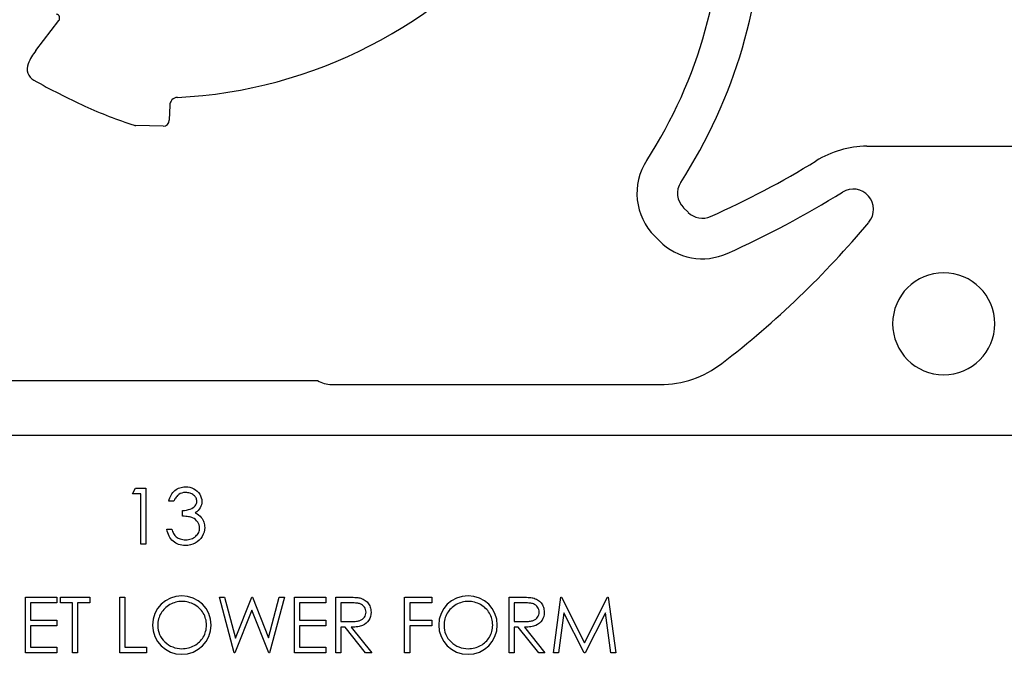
# Model space of a CAD drawing. Header units: inches. Extents: x 370 to 474, y 80 to 168.
# Tile 7 of 170: x 379.44 to 381.87, y 84.71 to 86.27. Entities that reach past the tile are written whole.
import ezdxf

# ---------------------------------------------------------------- set-up
doc = ezdxf.new("R2010")
doc.units = ezdxf.units.IN
doc.header["$LTSCALE"] = 0.5
doc.header["$MEASUREMENT"] = 0
doc.layers.add('APP-M-S', color=30, linetype='Continuous')

msp = doc.modelspace()

# ---------------------------------------------------------------- linework, layer by layer
at = {"color": 7, "linetype": 'Continuous'}
for p, q in [((379.7161, 85.1017), (379.7242, 85.1158)), ((379.7242, 85.1158), (379.7497, 85.1158)), ((379.7497, 85.1158), (379.7497, 85.1158)), ((379.7497, 85.1158), (379.7497, 84.978)), ((379.8139, 85.1022), (379.8161, 85.1051)), ((379.8161, 85.1051), (379.8185, 85.1078)), ((379.8185, 85.1078), (379.8212, 85.1102)), ((379.8212, 85.1102), (379.824, 85.1123)), ((379.824, 85.1123), (379.8269, 85.1142)), ((379.8269, 85.1142), (379.83, 85.1157)), ((379.83, 85.1157), (379.8332, 85.117)), ((379.8332, 85.117), (379.8365, 85.118)), ((379.8383, 85.104), (379.8343, 85.1025)), ((379.8365, 85.118), (379.84, 85.1188)), ((379.8427, 85.1049), (379.8383, 85.104)), ((379.84, 85.1188), (379.8435, 85.1192)), ((379.8474, 85.1052), (379.8427, 85.1049)), ((379.8435, 85.1192), (379.8472, 85.1193)), ((379.8472, 85.1193), (379.8472, 85.1193)), ((379.8472, 85.1193), (379.8526, 85.119)), ((379.8503, 85.1051), (379.8474, 85.1052)), ((379.8474, 85.1052), (379.8474, 85.1052)), ((379.8532, 85.1048), (379.8503, 85.1051)), ((379.8526, 85.119), (379.8578, 85.1181)), ((379.8558, 85.1043), (379.8532, 85.1048)), ((379.8584, 85.1036), (379.8558, 85.1043)), ((379.8578, 85.1181), (379.8628, 85.1165)), ((379.8628, 85.1165), (379.8676, 85.1144)), ((379.8676, 85.1144), (379.8721, 85.1117)), ((379.8721, 85.1117), (379.876, 85.1086)), ((379.876, 85.1086), (379.8794, 85.105)), ((379.8794, 85.105), (379.8823, 85.1011)), ((379.7373, 85.1017), (379.7161, 85.1017)), ((379.7161, 85.1017), (379.7161, 85.1017)), ((379.7373, 84.978), (379.7373, 85.1017)), ((379.7373, 85.1017), (379.7373, 85.1017)), ((379.8062, 85.084), (379.8073, 85.0881)), ((379.8186, 85.084), (379.8062, 85.084)), ((379.8062, 85.084), (379.8062, 85.084)), ((379.8073, 85.0881), (379.8086, 85.092)), ((379.8086, 85.092), (379.8101, 85.0957)), ((379.8101, 85.0957), (379.8119, 85.099)), ((379.8119, 85.099), (379.8139, 85.1022)), ((379.8199, 85.0868), (379.8186, 85.084)), ((379.8212, 85.0894), (379.8199, 85.0868)), ((379.8226, 85.0917), (379.8212, 85.0894)), ((379.8241, 85.0939), (379.8226, 85.0917)), ((379.8256, 85.0958), (379.8241, 85.0939)), ((379.8272, 85.0975), (379.8256, 85.0958)), ((379.8288, 85.099), (379.8272, 85.0975)), ((379.8306, 85.1004), (379.8288, 85.099)), ((379.8343, 85.1025), (379.8306, 85.1004)), ((379.8608, 85.1027), (379.8584, 85.1036)), ((379.8631, 85.1016), (379.8608, 85.1027)), ((379.8652, 85.1003), (379.8631, 85.1016)), ((379.8673, 85.0988), (379.8652, 85.1003)), ((379.8691, 85.0971), (379.8673, 85.0988)), ((379.8707, 85.0954), (379.8691, 85.0971)), ((379.8721, 85.0936), (379.8707, 85.0954)), ((379.8732, 85.0918), (379.8721, 85.0936)), ((379.874, 85.0898), (379.8732, 85.0918)), ((379.8746, 85.0878), (379.874, 85.0898)), ((379.8742, 85.0778), (379.8749, 85.0807)), ((379.875, 85.0857), (379.8746, 85.0878)), ((379.8749, 85.0807), (379.8751, 85.0836)), ((379.8751, 85.0836), (379.875, 85.0857)), ((379.8751, 85.0836), (379.8751, 85.0836)), ((379.8823, 85.1011), (379.8846, 85.0968)), ((379.8846, 85.0968), (379.8862, 85.0925)), ((379.8862, 85.0925), (379.8872, 85.0881)), ((379.8872, 85.0881), (379.8875, 85.0835)), ((379.8875, 85.0835), (379.8872, 85.0792)), ((379.8875, 85.0835), (379.8875, 85.0835)), ((379.8398, 85.061), (379.8449, 85.0612)), ((379.8398, 85.0469), (379.8398, 85.061)), ((379.8398, 85.061), (379.8398, 85.061)), ((379.8449, 85.0612), (379.8498, 85.0619)), ((379.8498, 85.0619), (379.8544, 85.0629)), ((379.8544, 85.0629), (379.8588, 85.0643)), ((379.8588, 85.0643), (379.8628, 85.066)), ((379.8628, 85.066), (379.8662, 85.068)), ((379.8662, 85.068), (379.869, 85.0702)), ((379.869, 85.0702), (379.8712, 85.0726)), ((379.8712, 85.0726), (379.8729, 85.0752)), ((379.8752, 85.0579), (379.8714, 85.0552)), ((379.8729, 85.0752), (379.8742, 85.0778)), ((379.8784, 85.0609), (379.8752, 85.0579)), ((379.8812, 85.0641), (379.8784, 85.0609)), ((379.8835, 85.0675), (379.8812, 85.0641)), ((379.8852, 85.0712), (379.8835, 85.0675)), ((379.8865, 85.0751), (379.8852, 85.0712)), ((379.8872, 85.0792), (379.8865, 85.0751)), ((379.8439, 85.0467), (379.8398, 85.0469)), ((379.8398, 85.0469), (379.8398, 85.0469)), ((379.8477, 85.0463), (379.8439, 85.0467)), ((379.8512, 85.0459), (379.8477, 85.0463)), ((379.8544, 85.0454), (379.8512, 85.0459)), ((379.8574, 85.0448), (379.8544, 85.0454)), ((379.8601, 85.0442), (379.8574, 85.0448)), ((379.8625, 85.0435), (379.8601, 85.0442)), ((379.8646, 85.0426), (379.8625, 85.0435)), ((379.8684, 85.0407), (379.8646, 85.0426)), ((379.8718, 85.0383), (379.8684, 85.0407)), ((379.8714, 85.0552), (379.8714, 85.0552)), ((379.8714, 85.0552), (379.8757, 85.053)), ((379.8748, 85.0356), (379.8718, 85.0383)), ((379.8774, 85.0324), (379.8748, 85.0356)), ((379.8757, 85.053), (379.8797, 85.0502)), ((379.8795, 85.0289), (379.8774, 85.0324)), ((379.8797, 85.0502), (379.8832, 85.0471)), ((379.8832, 85.0471), (379.8863, 85.0434)), ((379.8863, 85.0434), (379.8863, 85.0434)), ((379.8863, 85.0434), (379.8883, 85.0407)), ((379.8883, 85.0407), (379.8899, 85.0378)), ((379.8899, 85.0378), (379.8914, 85.0349)), ((379.8914, 85.0349), (379.8925, 85.0318)), ((379.8925, 85.0318), (379.8934, 85.0287)), ((379.802, 85.0102), (379.8009, 85.0151)), ((379.8009, 85.0151), (379.8009, 85.0151)), ((379.8009, 85.0151), (379.8133, 85.0151)), ((379.8033, 85.0057), (379.802, 85.0102)), ((379.8133, 85.0151), (379.8133, 85.0151)), ((379.8133, 85.0151), (379.8143, 85.0119)), ((379.8143, 85.0119), (379.8154, 85.009)), ((379.8154, 85.009), (379.8166, 85.0062)), ((379.8784, 85.0043), (379.8798, 85.0068)), ((379.881, 85.0253), (379.8795, 85.0289)), ((379.8798, 85.0068), (379.8808, 85.0094)), ((379.8808, 85.0094), (379.8816, 85.0121)), ((379.8819, 85.0216), (379.881, 85.0253)), ((379.8816, 85.0121), (379.8821, 85.0149)), ((379.8822, 85.0178), (379.8819, 85.0216)), ((379.8821, 85.0149), (379.8822, 85.0178)), ((379.8822, 85.0178), (379.8822, 85.0178)), ((379.893, 85.0075), (379.891, 85.002)), ((379.8942, 85.0132), (379.893, 85.0075)), ((379.8934, 85.0287), (379.894, 85.0256)), ((379.894, 85.0256), (379.8944, 85.0223)), ((379.8946, 85.0189), (379.8942, 85.0132)), ((379.8944, 85.0223), (379.8946, 85.0189)), ((379.8946, 85.0189), (379.8946, 85.0189)), ((379.8049, 85.0015), (379.8033, 85.0057)), ((379.8067, 84.9976), (379.8049, 85.0015)), ((379.8088, 84.9939), (379.8067, 84.9976)), ((379.8112, 84.9906), (379.8088, 84.9939)), ((379.8138, 84.9875), (379.8112, 84.9906)), ((379.8167, 84.9848), (379.8138, 84.9875)), ((379.8166, 85.0062), (379.8179, 85.0038)), ((379.8198, 84.9824), (379.8167, 84.9848)), ((379.8179, 85.0038), (379.8193, 85.0015)), ((379.8193, 85.0015), (379.8208, 84.9995)), ((379.8208, 84.9995), (379.8224, 84.9976)), ((379.8224, 84.9976), (379.8241, 84.9961)), ((379.8241, 84.9961), (379.8241, 84.9961)), ((379.8241, 84.9961), (379.8264, 84.9943)), ((379.8264, 84.9943), (379.8289, 84.9928)), ((379.8289, 84.9928), (379.8316, 84.9915)), ((379.8316, 84.9915), (379.8344, 84.9905)), ((379.8344, 84.9905), (379.8373, 84.9897)), ((379.8373, 84.9897), (379.8404, 84.9891)), ((379.8404, 84.9891), (379.8437, 84.9887)), ((379.8437, 84.9887), (379.8471, 84.9886)), ((379.8471, 84.9886), (379.851, 84.9887)), ((379.8471, 84.9886), (379.8471, 84.9886)), ((379.851, 84.9887), (379.8546, 84.9892)), ((379.8546, 84.9892), (379.8581, 84.9898)), ((379.8581, 84.9898), (379.8614, 84.9908)), ((379.8614, 84.9908), (379.8645, 84.992)), ((379.8645, 84.992), (379.8674, 84.9935)), ((379.8674, 84.9935), (379.87, 84.9953)), ((379.87, 84.9953), (379.8726, 84.9973)), ((379.8763, 84.9835), (379.8712, 84.9803)), ((379.8726, 84.9973), (379.8748, 84.9996)), ((379.8748, 84.9996), (379.8768, 85.0019)), ((379.8809, 84.9873), (379.8763, 84.9835)), ((379.8768, 85.0019), (379.8784, 85.0043)), ((379.8848, 84.9917), (379.8809, 84.9873)), ((379.8883, 84.9967), (379.8848, 84.9917)), ((379.891, 85.002), (379.8883, 84.9967)), ((379.7497, 84.978), (379.7373, 84.978)), ((379.7373, 84.978), (379.7373, 84.978)), ((379.7497, 84.978), (379.7497, 84.978)), ((379.8232, 84.9803), (379.8198, 84.9824)), ((379.8266, 84.9785), (379.8232, 84.9803)), ((379.8303, 84.9771), (379.8266, 84.9785)), ((379.8342, 84.9759), (379.8303, 84.9771)), ((379.8382, 84.9751), (379.8342, 84.9759)), ((379.8425, 84.9746), (379.8382, 84.9751)), ((379.8469, 84.9745), (379.8425, 84.9746)), ((379.8534, 84.9748), (379.8469, 84.9745)), ((379.8469, 84.9745), (379.8469, 84.9745)), ((379.8597, 84.9759), (379.8534, 84.9748)), ((379.8656, 84.9777), (379.8597, 84.9759)), ((379.8712, 84.9803), (379.8656, 84.9777)), ((379.452, 84.709), (379.452, 84.8468)), ((379.4521, 84.8468), (379.5298, 84.8468)), ((379.5298, 84.8468), (379.5298, 84.8468)), ((379.5298, 84.8468), (379.5298, 84.8326)), ((379.5386, 84.8326), (379.5386, 84.8468)), ((379.5386, 84.8468), (379.5386, 84.8468)), ((379.5386, 84.8468), (379.611, 84.8468)), ((379.611, 84.8468), (379.611, 84.8468)), ((379.611, 84.8468), (379.611, 84.8326)), ((379.6852, 84.8468), (379.6976, 84.8468)), ((379.6852, 84.709), (379.6852, 84.8468)), ((379.6976, 84.8468), (379.6976, 84.8468)), ((379.6976, 84.8468), (379.6976, 84.7231)), ((379.9308, 84.8468), (379.9435, 84.8468)), ((379.9675, 84.709), (379.9308, 84.8468)), ((379.9435, 84.8468), (379.9435, 84.8468)), ((379.9435, 84.8468), (379.9705, 84.7456)), ((379.9705, 84.7456), (380.0106, 84.8468)), ((380.0106, 84.8468), (380.0106, 84.8468)), ((380.0106, 84.8468), (380.0124, 84.8468)), ((380.0124, 84.8468), (380.0124, 84.8468)), ((380.0124, 84.8468), (380.0518, 84.7464)), ((380.0518, 84.7464), (380.0789, 84.8468)), ((380.0915, 84.8468), (380.0544, 84.709)), ((380.0789, 84.8468), (380.0789, 84.8468)), ((380.0789, 84.8468), (380.0915, 84.8468)), ((380.0915, 84.8468), (380.0915, 84.8468)), ((380.1163, 84.8468), (380.194, 84.8468)), ((380.1163, 84.709), (380.1163, 84.8468)), ((380.194, 84.8468), (380.194, 84.8468)), ((380.194, 84.8468), (380.194, 84.8326)), ((380.2187, 84.709), (380.2187, 84.8468)), ((380.2188, 84.8468), (380.2463, 84.8468)), ((380.2463, 84.8468), (380.2463, 84.8468)), ((380.2463, 84.8468), (380.2518, 84.8467)), ((380.2518, 84.8467), (380.2569, 84.8467)), ((380.2569, 84.8467), (380.2615, 84.8465)), ((380.2615, 84.8465), (380.2656, 84.8463)), ((380.2656, 84.8463), (380.2693, 84.846)), ((380.2693, 84.846), (380.2725, 84.8457)), ((380.2725, 84.8457), (380.2753, 84.8453)), ((380.2753, 84.8453), (380.2775, 84.8449)), ((380.2775, 84.8449), (380.2775, 84.8449)), ((380.2775, 84.8449), (380.2805, 84.8441)), ((380.2805, 84.8441), (380.2834, 84.8431)), ((380.2834, 84.8431), (380.2861, 84.8419)), ((380.2861, 84.8419), (380.2887, 84.8405)), ((380.2887, 84.8405), (380.2911, 84.8388)), ((380.2911, 84.8388), (380.2934, 84.837)), ((380.2934, 84.837), (380.2956, 84.835)), ((380.3883, 84.709), (380.3883, 84.8468)), ((380.3884, 84.8468), (380.4555, 84.8468)), ((380.4555, 84.8468), (380.4555, 84.8468)), ((380.4555, 84.8468), (380.4555, 84.8326)), ((380.6463, 84.8468), (380.6738, 84.8468)), ((380.6463, 84.709), (380.6463, 84.8468)), ((380.6738, 84.8468), (380.6738, 84.8468)), ((380.6738, 84.8468), (380.6793, 84.8467)), ((380.6793, 84.8467), (380.6844, 84.8467)), ((380.6844, 84.8467), (380.689, 84.8465)), ((380.689, 84.8465), (380.6931, 84.8463)), ((380.6931, 84.8463), (380.6968, 84.846)), ((380.6968, 84.846), (380.7, 84.8457)), ((380.7, 84.8457), (380.7028, 84.8453)), ((380.7028, 84.8453), (380.705, 84.8449)), ((380.705, 84.8449), (380.705, 84.8449)), ((380.705, 84.8449), (380.7081, 84.8441)), ((380.7081, 84.8441), (380.7109, 84.8431)), ((380.7109, 84.8431), (380.7137, 84.8419)), ((380.7137, 84.8419), (380.7162, 84.8405)), ((380.7162, 84.8405), (380.7187, 84.8388)), ((380.7187, 84.8388), (380.7209, 84.837)), ((380.7209, 84.837), (380.7231, 84.835)), ((380.7558, 84.709), (380.774, 84.8468)), ((380.774, 84.8468), (380.774, 84.8468)), ((380.774, 84.8468), (380.7757, 84.8468)), ((380.7757, 84.8468), (380.7757, 84.8468)), ((380.7757, 84.8468), (380.8326, 84.7337)), ((380.8326, 84.7337), (380.8894, 84.8468)), ((380.8894, 84.8468), (380.8894, 84.8468)), ((380.8894, 84.8468), (380.8911, 84.8468)), ((380.8911, 84.8468), (380.8911, 84.8468)), ((380.8911, 84.8468), (380.9095, 84.709)), ((379.5298, 84.8326), (379.4644, 84.8326)), ((379.4644, 84.8326), (379.4644, 84.8326)), ((379.4644, 84.8326), (379.4644, 84.7902)), ((379.5298, 84.8326), (379.5298, 84.8326)), ((379.5686, 84.8326), (379.5386, 84.8326)), ((379.5686, 84.709), (379.5686, 84.8326)), ((379.5686, 84.8326), (379.5686, 84.8326)), ((379.611, 84.8326), (379.581, 84.8326)), ((379.581, 84.8326), (379.581, 84.8326)), ((379.581, 84.8326), (379.581, 84.709)), ((379.611, 84.8326), (379.611, 84.8326)), ((379.7911, 84.8134), (379.7888, 84.8103)), ((379.7936, 84.8163), (379.7911, 84.8134)), ((379.7962, 84.819), (379.7936, 84.8163)), ((379.7991, 84.8216), (379.7962, 84.819)), ((379.8021, 84.824), (379.7991, 84.8216)), ((379.8053, 84.8262), (379.8021, 84.824)), ((379.8088, 84.8283), (379.8053, 84.8262)), ((379.8123, 84.8301), (379.8088, 84.8283)), ((379.8159, 84.8317), (379.8123, 84.8301)), ((379.8196, 84.8331), (379.8159, 84.8317)), ((379.8233, 84.8342), (379.8196, 84.8331)), ((379.827, 84.8351), (379.8233, 84.8342)), ((379.8309, 84.8357), (379.827, 84.8351)), ((379.8347, 84.8361), (379.8309, 84.8357)), ((379.8386, 84.8362), (379.8347, 84.8361)), ((379.8426, 84.8361), (379.8386, 84.8362)), ((379.8465, 84.8357), (379.8426, 84.8361)), ((379.8504, 84.8351), (379.8465, 84.8357)), ((379.8542, 84.8342), (379.8504, 84.8351)), ((379.858, 84.8331), (379.8542, 84.8342)), ((379.8617, 84.8317), (379.858, 84.8331)), ((379.8654, 84.8301), (379.8617, 84.8317)), ((379.8689, 84.8283), (379.8654, 84.8301)), ((379.8724, 84.8262), (379.8689, 84.8283)), ((379.8757, 84.824), (379.8724, 84.8262)), ((379.8788, 84.8217), (379.8757, 84.824)), ((379.8816, 84.8191), (379.8788, 84.8217)), ((379.8843, 84.8164), (379.8816, 84.8191)), ((379.8868, 84.8135), (379.8843, 84.8164)), ((379.889, 84.8105), (379.8868, 84.8135)), ((380.0112, 84.8143), (379.9693, 84.709)), ((380.0526, 84.709), (380.0112, 84.8143)), ((380.0112, 84.8143), (380.0112, 84.8143)), ((380.194, 84.8326), (380.1286, 84.8326)), ((380.1286, 84.8326), (380.1286, 84.8326)), ((380.1286, 84.8326), (380.1286, 84.7902)), ((380.194, 84.8326), (380.194, 84.8326)), ((380.2311, 84.8326), (380.2311, 84.7867)), ((380.2569, 84.8326), (380.2311, 84.8326)), ((380.2606, 84.8326), (380.2569, 84.8326)), ((380.2569, 84.8326), (380.2569, 84.8326)), ((380.2639, 84.8325), (380.2606, 84.8326)), ((380.267, 84.8323), (380.2639, 84.8325)), ((380.2699, 84.832), (380.267, 84.8323)), ((380.2724, 84.8317), (380.2699, 84.832)), ((380.2747, 84.8313), (380.2724, 84.8317)), ((380.2767, 84.8308), (380.2747, 84.8313)), ((380.2785, 84.8302), (380.2767, 84.8308)), ((380.2816, 84.8289), (380.2785, 84.8302)), ((380.2843, 84.8271), (380.2816, 84.8289)), ((380.2868, 84.8249), (380.2843, 84.8271)), ((380.2889, 84.8223), (380.2868, 84.8249)), ((380.2907, 84.8194), (380.2889, 84.8223)), ((380.2919, 84.8164), (380.2907, 84.8194)), ((380.2927, 84.8133), (380.2919, 84.8164)), ((380.2929, 84.81), (380.2927, 84.8133)), ((380.2956, 84.835), (380.2976, 84.8328)), ((380.2976, 84.8328), (380.2994, 84.8304)), ((380.2994, 84.8304), (380.301, 84.8278)), ((380.301, 84.8278), (380.3023, 84.8252)), ((380.3023, 84.8252), (380.3034, 84.8224)), ((380.3034, 84.8224), (380.3042, 84.8195)), ((380.3042, 84.8195), (380.3048, 84.8164)), ((380.3048, 84.8164), (380.3052, 84.8132)), ((380.3052, 84.8132), (380.3053, 84.8099)), ((380.4555, 84.8326), (380.4007, 84.8326)), ((380.4007, 84.8326), (380.4007, 84.8326)), ((380.4007, 84.8326), (380.4007, 84.7902)), ((380.4555, 84.8326), (380.4555, 84.8326)), ((380.4977, 84.8134), (380.4955, 84.8103)), ((380.5002, 84.8163), (380.4977, 84.8134)), ((380.5029, 84.819), (380.5002, 84.8163)), ((380.5057, 84.8216), (380.5029, 84.819)), ((380.5088, 84.824), (380.5057, 84.8216)), ((380.512, 84.8262), (380.5088, 84.824)), ((380.5154, 84.8283), (380.512, 84.8262)), ((380.519, 84.8301), (380.5154, 84.8283)), ((380.5226, 84.8317), (380.519, 84.8301)), ((380.5262, 84.8331), (380.5226, 84.8317)), ((380.5299, 84.8342), (380.5262, 84.8331)), ((380.5337, 84.8351), (380.5299, 84.8342)), ((380.5375, 84.8357), (380.5337, 84.8351)), ((380.5414, 84.8361), (380.5375, 84.8357)), ((380.5453, 84.8362), (380.5414, 84.8361)), ((380.5493, 84.8361), (380.5453, 84.8362)), ((380.5532, 84.8357), (380.5493, 84.8361)), ((380.557, 84.8351), (380.5532, 84.8357)), ((380.5609, 84.8342), (380.557, 84.8351)), ((380.5646, 84.8331), (380.5609, 84.8342)), ((380.5683, 84.8317), (380.5646, 84.8331)), ((380.572, 84.8301), (380.5683, 84.8317)), ((380.5756, 84.8283), (380.572, 84.8301)), ((380.5791, 84.8262), (380.5756, 84.8283)), ((380.5823, 84.824), (380.5791, 84.8262)), ((380.5854, 84.8217), (380.5823, 84.824)), ((380.5883, 84.8191), (380.5854, 84.8217)), ((380.5909, 84.8164), (380.5883, 84.8191)), ((380.5934, 84.8135), (380.5909, 84.8164)), ((380.5957, 84.8105), (380.5934, 84.8135)), ((380.6586, 84.8326), (380.6586, 84.7867)), ((380.6845, 84.8326), (380.6586, 84.8326)), ((380.6881, 84.8326), (380.6845, 84.8326)), ((380.6845, 84.8326), (380.6845, 84.8326)), ((380.6914, 84.8325), (380.6881, 84.8326)), ((380.6945, 84.8323), (380.6914, 84.8325)), ((380.6974, 84.832), (380.6945, 84.8323)), ((380.6999, 84.8317), (380.6974, 84.832)), ((380.7022, 84.8313), (380.6999, 84.8317)), ((380.7042, 84.8308), (380.7022, 84.8313)), ((380.706, 84.8302), (380.7042, 84.8308)), ((380.7091, 84.8289), (380.706, 84.8302)), ((380.7118, 84.8271), (380.7091, 84.8289)), ((380.7143, 84.8249), (380.7118, 84.8271)), ((380.7164, 84.8223), (380.7143, 84.8249)), ((380.7182, 84.8194), (380.7164, 84.8223)), ((380.7195, 84.8164), (380.7182, 84.8194)), ((380.7202, 84.8133), (380.7195, 84.8164)), ((380.7204, 84.81), (380.7202, 84.8133)), ((380.7231, 84.835), (380.7251, 84.8328)), ((380.7251, 84.8328), (380.7269, 84.8304)), ((380.7269, 84.8304), (380.7285, 84.8278)), ((380.7285, 84.8278), (380.7298, 84.8252)), ((380.7298, 84.8252), (380.7309, 84.8224)), ((380.7309, 84.8224), (380.7317, 84.8195)), ((380.7317, 84.8195), (380.7323, 84.8164)), ((380.7323, 84.8164), (380.7327, 84.8132)), ((380.7327, 84.8132), (380.7328, 84.8099)), ((379.4644, 84.7902), (379.4644, 84.7902)), ((379.4644, 84.7902), (379.5298, 84.7902)), ((379.5298, 84.7902), (379.5298, 84.7902)), ((379.5298, 84.7902), (379.5298, 84.7761)), ((379.78, 84.7892), (379.7793, 84.7853)), ((379.7808, 84.7929), (379.78, 84.7892)), ((379.7819, 84.7966), (379.7808, 84.7929)), ((379.7833, 84.8002), (379.7819, 84.7966)), ((379.7849, 84.8037), (379.7833, 84.8002)), ((379.7868, 84.8071), (379.7849, 84.8037)), ((379.7888, 84.8103), (379.7868, 84.8071)), ((379.8911, 84.8073), (379.889, 84.8105)), ((379.893, 84.804), (379.8911, 84.8073)), ((379.8946, 84.8005), (379.893, 84.804)), ((379.8959, 84.797), (379.8946, 84.8005)), ((379.897, 84.7934), (379.8959, 84.797)), ((379.8979, 84.7897), (379.897, 84.7934)), ((379.8985, 84.7859), (379.8979, 84.7897)), ((380.1286, 84.7902), (380.1286, 84.7902)), ((380.1286, 84.7902), (380.194, 84.7902)), ((380.194, 84.7902), (380.194, 84.7902)), ((380.194, 84.7902), (380.194, 84.7761)), ((380.2717, 84.7875), (380.274, 84.788)), ((380.274, 84.788), (380.2761, 84.7885)), ((380.2761, 84.7885), (380.278, 84.7891)), ((380.278, 84.7891), (380.2813, 84.7906)), ((380.2813, 84.7906), (380.2843, 84.7924)), ((380.2843, 84.7924), (380.2868, 84.7947)), ((380.2868, 84.7947), (380.289, 84.7973)), ((380.289, 84.7973), (380.2907, 84.8002)), ((380.2907, 84.8002), (380.2919, 84.8033)), ((380.2919, 84.8033), (380.2927, 84.8066)), ((380.2927, 84.8066), (380.2929, 84.81)), ((380.2929, 84.81), (380.2929, 84.81)), ((380.2999, 84.79), (380.2968, 84.786)), ((380.3022, 84.7945), (380.2999, 84.79)), ((380.3039, 84.7993), (380.3022, 84.7945)), ((380.305, 84.8044), (380.3039, 84.7993)), ((380.3053, 84.8099), (380.305, 84.8044)), ((380.3053, 84.8099), (380.3053, 84.8099)), ((380.4007, 84.7902), (380.4007, 84.7902)), ((380.4007, 84.7902), (380.4555, 84.7902)), ((380.4555, 84.7902), (380.4555, 84.7902)), ((380.4555, 84.7902), (380.4555, 84.7761)), ((380.4866, 84.7892), (380.486, 84.7853)), ((380.4875, 84.7929), (380.4866, 84.7892)), ((380.4886, 84.7966), (380.4875, 84.7929)), ((380.4899, 84.8002), (380.4886, 84.7966)), ((380.4916, 84.8037), (380.4899, 84.8002)), ((380.4934, 84.8071), (380.4916, 84.8037)), ((380.4955, 84.8103), (380.4934, 84.8071)), ((380.5978, 84.8073), (380.5957, 84.8105)), ((380.5996, 84.804), (380.5978, 84.8073)), ((380.6012, 84.8005), (380.5996, 84.804)), ((380.6026, 84.797), (380.6012, 84.8005)), ((380.6037, 84.7934), (380.6026, 84.797)), ((380.6045, 84.7897), (380.6037, 84.7934)), ((380.6051, 84.7859), (380.6045, 84.7897)), ((380.6992, 84.7875), (380.7015, 84.788)), ((380.7015, 84.788), (380.7037, 84.7885)), ((380.7037, 84.7885), (380.7055, 84.7891)), ((380.7055, 84.7891), (380.7089, 84.7906)), ((380.7089, 84.7906), (380.7118, 84.7924)), ((380.7118, 84.7924), (380.7143, 84.7947)), ((380.7143, 84.7947), (380.7165, 84.7973)), ((380.7165, 84.7973), (380.7182, 84.8002)), ((380.7182, 84.8002), (380.7195, 84.8033)), ((380.7195, 84.8033), (380.7202, 84.8066)), ((380.7202, 84.8066), (380.7204, 84.81)), ((380.7204, 84.81), (380.7204, 84.81)), ((380.7274, 84.79), (380.7244, 84.786)), ((380.7298, 84.7945), (380.7274, 84.79)), ((380.7315, 84.7993), (380.7298, 84.7945)), ((380.7325, 84.8044), (380.7315, 84.7993)), ((380.7328, 84.8099), (380.7325, 84.8044)), ((380.7328, 84.8099), (380.7328, 84.8099)), ((380.7814, 84.8084), (380.7682, 84.709)), ((380.8313, 84.709), (380.7814, 84.8084)), ((380.7814, 84.8084), (380.7814, 84.8084)), ((380.8839, 84.808), (380.8341, 84.709)), ((380.8971, 84.709), (380.8839, 84.808)), ((380.8839, 84.808), (380.8839, 84.808)), ((379.5298, 84.7761), (379.4644, 84.7761)), ((379.4644, 84.7761), (379.4644, 84.7761)), ((379.4644, 84.7761), (379.4644, 84.7231)), ((379.5298, 84.7761), (379.5298, 84.7761)), ((379.779, 84.7814), (379.7788, 84.7773)), ((379.7788, 84.7773), (379.7788, 84.7773)), ((379.7788, 84.7773), (379.7791, 84.7714)), ((379.7793, 84.7853), (379.779, 84.7814)), ((379.7791, 84.7714), (379.78, 84.7656)), ((379.78, 84.7656), (379.7813, 84.7602)), ((379.897, 84.7624), (379.8979, 84.7661)), ((379.8979, 84.7661), (379.8985, 84.77)), ((379.8989, 84.782), (379.8985, 84.7859)), ((379.8985, 84.77), (379.8989, 84.7739)), ((379.899, 84.778), (379.8989, 84.782)), ((379.8989, 84.7739), (379.899, 84.778)), ((379.899, 84.778), (379.899, 84.778)), ((380.194, 84.7761), (380.1286, 84.7761)), ((380.1286, 84.7761), (380.1286, 84.7761)), ((380.1286, 84.7761), (380.1286, 84.7231)), ((380.194, 84.7761), (380.194, 84.7761)), ((380.2311, 84.7867), (380.2311, 84.7867)), ((380.2311, 84.7867), (380.2563, 84.7865)), ((380.2411, 84.7726), (380.2311, 84.7726)), ((380.2311, 84.7726), (380.2311, 84.7726)), ((380.2311, 84.7726), (380.2311, 84.709)), ((380.2918, 84.709), (380.2411, 84.7726)), ((380.2411, 84.7726), (380.2411, 84.7726)), ((380.2563, 84.7865), (380.2563, 84.7865)), ((380.2563, 84.7865), (380.2599, 84.7865)), ((380.2608, 84.7727), (380.2564, 84.7726)), ((380.2564, 84.7726), (380.2564, 84.7726)), ((380.2564, 84.7726), (380.3071, 84.709)), ((380.2599, 84.7865), (380.2632, 84.7867)), ((380.2649, 84.7729), (380.2608, 84.7727)), ((380.2632, 84.7867), (380.2662, 84.7869)), ((380.2687, 84.7732), (380.2649, 84.7729)), ((380.2662, 84.7869), (380.2691, 84.7872)), ((380.2723, 84.7737), (380.2687, 84.7732)), ((380.2691, 84.7872), (380.2717, 84.7875)), ((380.2757, 84.7744), (380.2723, 84.7737)), ((380.2788, 84.7751), (380.2757, 84.7744)), ((380.2817, 84.776), (380.2788, 84.7751)), ((380.2843, 84.777), (380.2817, 84.776)), ((380.2891, 84.7795), (380.2843, 84.777)), ((380.2933, 84.7825), (380.2891, 84.7795)), ((380.2968, 84.786), (380.2933, 84.7825)), ((380.4555, 84.7761), (380.4007, 84.7761)), ((380.4007, 84.7761), (380.4007, 84.7761)), ((380.4007, 84.7761), (380.4007, 84.709)), ((380.4555, 84.7761), (380.4555, 84.7761)), ((380.4856, 84.7814), (380.4855, 84.7773)), ((380.4855, 84.7773), (380.4855, 84.7773)), ((380.4855, 84.7773), (380.4858, 84.7714)), ((380.486, 84.7853), (380.4856, 84.7814)), ((380.4858, 84.7714), (380.4866, 84.7656)), ((380.4866, 84.7656), (380.4879, 84.7602)), ((380.6037, 84.7624), (380.6045, 84.7661)), ((380.6045, 84.7661), (380.6051, 84.77)), ((380.6055, 84.782), (380.6051, 84.7859)), ((380.6051, 84.77), (380.6055, 84.7739)), ((380.6056, 84.778), (380.6055, 84.782)), ((380.6055, 84.7739), (380.6056, 84.778)), ((380.6056, 84.778), (380.6056, 84.778)), ((380.6586, 84.7867), (380.6586, 84.7867)), ((380.6586, 84.7867), (380.6838, 84.7865)), ((380.6687, 84.7726), (380.6586, 84.7726)), ((380.6586, 84.7726), (380.6586, 84.7726)), ((380.6586, 84.7726), (380.6586, 84.709)), ((380.7193, 84.709), (380.6687, 84.7726)), ((380.6687, 84.7726), (380.6687, 84.7726)), ((380.6838, 84.7865), (380.6838, 84.7865)), ((380.6838, 84.7865), (380.6874, 84.7865)), ((380.6883, 84.7727), (380.684, 84.7726)), ((380.684, 84.7726), (380.684, 84.7726)), ((380.684, 84.7726), (380.7346, 84.709)), ((380.6874, 84.7865), (380.6907, 84.7867)), ((380.6924, 84.7729), (380.6883, 84.7727)), ((380.6907, 84.7867), (380.6938, 84.7869)), ((380.6962, 84.7732), (380.6924, 84.7729)), ((380.6938, 84.7869), (380.6966, 84.7872)), ((380.6998, 84.7737), (380.6962, 84.7732)), ((380.6966, 84.7872), (380.6992, 84.7875)), ((380.7032, 84.7744), (380.6998, 84.7737)), ((380.7063, 84.7751), (380.7032, 84.7744)), ((380.7092, 84.776), (380.7063, 84.7751)), ((380.7118, 84.777), (380.7092, 84.776)), ((380.7166, 84.7795), (380.7118, 84.777)), ((380.7208, 84.7825), (380.7166, 84.7795)), ((380.7244, 84.786), (380.7208, 84.7825)), ((379.7813, 84.7602), (379.7832, 84.7549)), ((379.7832, 84.7549), (379.7857, 84.7499)), ((379.7857, 84.7499), (379.7887, 84.7451)), ((379.7887, 84.7451), (379.7923, 84.7406)), ((379.7923, 84.7406), (379.7964, 84.7363)), ((379.8843, 84.7391), (379.8868, 84.742)), ((379.8868, 84.742), (379.889, 84.745)), ((379.889, 84.745), (379.8911, 84.7483)), ((379.8911, 84.7483), (379.893, 84.7517)), ((379.893, 84.7517), (379.8946, 84.7552)), ((379.8946, 84.7552), (379.8959, 84.7587)), ((379.8959, 84.7587), (379.897, 84.7624)), ((379.9705, 84.7456), (379.9705, 84.7456)), ((380.0518, 84.7464), (380.0518, 84.7464)), ((380.4879, 84.7602), (380.4899, 84.7549)), ((380.4899, 84.7549), (380.4923, 84.7499)), ((380.4923, 84.7499), (380.4953, 84.7451)), ((380.4953, 84.7451), (380.4989, 84.7406)), ((380.4989, 84.7406), (380.503, 84.7363)), ((380.591, 84.7391), (380.5934, 84.742)), ((380.5934, 84.742), (380.5957, 84.745)), ((380.5957, 84.745), (380.5978, 84.7483)), ((380.5978, 84.7483), (380.5996, 84.7517)), ((380.5996, 84.7517), (380.6012, 84.7552)), ((380.6012, 84.7552), (380.6026, 84.7587)), ((380.6026, 84.7587), (380.6037, 84.7624)), ((379.4644, 84.7231), (379.4644, 84.7231)), ((379.4644, 84.7231), (379.5298, 84.7231)), ((379.5298, 84.7231), (379.5298, 84.7231)), ((379.5298, 84.7231), (379.5298, 84.709)), ((379.6976, 84.7231), (379.6976, 84.7231)), ((379.6976, 84.7231), (379.7506, 84.7231)), ((379.7506, 84.7231), (379.7506, 84.7231)), ((379.7506, 84.7231), (379.7506, 84.709)), ((379.7964, 84.7363), (379.8009, 84.7324)), ((379.8009, 84.7324), (379.8056, 84.729)), ((379.8056, 84.729), (379.8105, 84.7261)), ((379.8105, 84.7261), (379.8157, 84.7238)), ((379.8157, 84.7238), (379.8211, 84.7219)), ((379.8211, 84.7219), (379.8267, 84.7206)), ((379.8267, 84.7206), (379.8326, 84.7198)), ((379.8326, 84.7198), (379.8386, 84.7196)), ((379.8386, 84.7196), (379.8427, 84.7197)), ((379.8386, 84.7196), (379.8386, 84.7196)), ((379.8427, 84.7197), (379.8467, 84.72)), ((379.8467, 84.72), (379.8507, 84.7207)), ((379.8507, 84.7207), (379.8545, 84.7215)), ((379.8545, 84.7215), (379.8583, 84.7226)), ((379.8583, 84.7226), (379.862, 84.7239)), ((379.862, 84.7239), (379.8656, 84.7255)), ((379.8656, 84.7255), (379.8692, 84.7273)), ((379.8692, 84.7273), (379.8726, 84.7293)), ((379.8726, 84.7293), (379.8758, 84.7314)), ((379.8758, 84.7314), (379.8789, 84.7338)), ((379.8789, 84.7338), (379.8817, 84.7364)), ((379.8817, 84.7364), (379.8843, 84.7391)), ((380.1286, 84.7231), (380.1286, 84.7231)), ((380.1286, 84.7231), (380.194, 84.7231)), ((380.194, 84.7231), (380.194, 84.7231)), ((380.194, 84.7231), (380.194, 84.709)), ((380.503, 84.7363), (380.5075, 84.7324)), ((380.5075, 84.7324), (380.5122, 84.729)), ((380.5122, 84.729), (380.5172, 84.7261)), ((380.5172, 84.7261), (380.5223, 84.7238)), ((380.5223, 84.7238), (380.5277, 84.7219)), ((380.5277, 84.7219), (380.5334, 84.7206)), ((380.5334, 84.7206), (380.5392, 84.7198)), ((380.5392, 84.7198), (380.5453, 84.7196)), ((380.5453, 84.7196), (380.5494, 84.7197)), ((380.5453, 84.7196), (380.5453, 84.7196)), ((380.5494, 84.7197), (380.5534, 84.72)), ((380.5534, 84.72), (380.5573, 84.7207)), ((380.5573, 84.7207), (380.5612, 84.7215)), ((380.5612, 84.7215), (380.565, 84.7226)), ((380.565, 84.7226), (380.5687, 84.7239)), ((380.5687, 84.7239), (380.5723, 84.7255)), ((380.5723, 84.7255), (380.5758, 84.7273)), ((380.5758, 84.7273), (380.5793, 84.7293)), ((380.5793, 84.7293), (380.5825, 84.7314)), ((380.5825, 84.7314), (380.5855, 84.7338)), ((380.5855, 84.7338), (380.5883, 84.7364)), ((380.5883, 84.7364), (380.591, 84.7391)), ((380.8326, 84.7337), (380.8326, 84.7337)), ((379.5298, 84.709), (379.452, 84.709)), ((379.452, 84.709), (379.452, 84.709)), ((379.5298, 84.709), (379.5298, 84.709)), ((379.581, 84.709), (379.5686, 84.709)), ((379.5686, 84.709), (379.5686, 84.709)), ((379.581, 84.709), (379.581, 84.709)), ((379.7506, 84.709), (379.6852, 84.709)), ((379.6852, 84.709), (379.6852, 84.709)), ((379.7506, 84.709), (379.7506, 84.709)), ((379.9693, 84.709), (379.9675, 84.709)), ((379.9675, 84.709), (379.9675, 84.709)), ((379.9693, 84.709), (379.9693, 84.709)), ((380.0544, 84.709), (380.0526, 84.709)), ((380.0526, 84.709), (380.0526, 84.709)), ((380.0544, 84.709), (380.0544, 84.709)), ((380.194, 84.709), (380.1163, 84.709)), ((380.1163, 84.709), (380.1163, 84.709)), ((380.194, 84.709), (380.194, 84.709)), ((380.2311, 84.709), (380.2187, 84.709)), ((380.2187, 84.709), (380.2187, 84.709)), ((380.2311, 84.709), (380.2311, 84.709)), ((380.3071, 84.709), (380.2918, 84.709)), ((380.2918, 84.709), (380.2918, 84.709)), ((380.3071, 84.709), (380.3071, 84.709)), ((380.4007, 84.709), (380.3883, 84.709)), ((380.3883, 84.709), (380.3883, 84.709)), ((380.4007, 84.709), (380.4007, 84.709)), ((380.6586, 84.709), (380.6463, 84.709)), ((380.6463, 84.709), (380.6463, 84.709)), ((380.6586, 84.709), (380.6586, 84.709)), ((380.7346, 84.709), (380.7193, 84.709)), ((380.7193, 84.709), (380.7193, 84.709)), ((380.7346, 84.709), (380.7346, 84.709)), ((380.7682, 84.709), (380.7558, 84.709)), ((380.7682, 84.709), (380.7682, 84.709)), ((380.8341, 84.709), (380.8313, 84.709)), ((380.8313, 84.709), (380.8313, 84.709)), ((380.8341, 84.709), (380.8341, 84.709)), ((380.9095, 84.709), (380.8971, 84.709)), ((380.8971, 84.709), (380.8971, 84.709)), ((380.9095, 84.709), (380.9095, 84.709))]:
    msp.add_line(p, q, dxfattribs=at)
for centre, start, end in [((379.838, 84.778), 90.0033, 89.9967), ((380.5447, 84.778), 90.0094, 89.9906)]:
    msp.add_arc(centre, 0.0723, start, end, dxfattribs=at)
at = {"layer": 'APP-M-S', "linetype": 'Continuous', "lineweight": 25}
for p, q in [((379.4778, 86.1967), (379.5346, 86.2708)), ((379.8082, 86.0615), (379.8073, 86.0245)), ((379.7919, 86.0099), (379.7244, 86.0117)), ((381.529, 85.9608), (381.7191, 85.9608)), ((381.7191, 85.9608), (381.9093, 85.9608)), ((381.0879, 85.7972), (381.0764, 85.8087)), ((381.0172, 85.7264), (381.0057, 85.738)), ((379.3647, 85.382), (380.1736, 85.382)), ((380.2078, 85.372), (381.0189, 85.372)), ((377.8191, 85.247), (381.7191, 85.247)), ((381.7191, 85.247), (385.6191, 85.247))]:
    msp.add_line(p, q, dxfattribs=at)
for centre, radius, start, end in [((380.0079, 86.5592), 1.1653, 327.0622, 1.8432), ((380.0079, 86.5592), 1.2653, 327.0622, 0.2719), ((379.7691, 87.247), 1.1675, 272.8521, 321.6192), ((379.5266, 86.2768), 0.01, 322.5, 75.9665), ((379.5968, 86.1054), 0.15, 142.5, 156.9683), ((379.4882, 86.1516), 0.032, 156.9683, 240.8255), ((380.35, 87.6953), 1.8, 240.8255, 245.336), ((379.8282, 86.061), 0.02, 92.8521, 178.5), ((380.0496, 87.041), 1.08, 245.336, 252.2438), ((379.7248, 86.0267), 0.015, 252.2438, 268.5), ((379.7923, 86.0249), 0.015, 268.5, 358.5), ((381.5345, 85.7109), 0.25, 91.2686, 121.4613), ((381.1118, 85.8441), 0.15, 147.0622, 225), ((380.2, 87.892), 2.307, 294.1481, 301.4613), ((381.1118, 85.8441), 0.05, 147.0622, 225), ((380.2, 87.892), 2.407, 294.1481, 301.8335), ((381.4959, 85.8046), 0.05, 320.1263, 121.8335), ((381.1233, 85.8325), 0.05, 225, 294.1481), ((379.7691, 87.247), 2.3, 307.5631, 320.1263), ((381.1233, 85.8325), 0.15, 225, 294.1481), ((381.7191, 85.522), 0.126, 90, 270), ((381.7191, 85.522), 0.126, 270, 90), ((381.0189, 85.622), 0.25, 270, 307.5631), ((380.2078, 85.4357), 0.0637, 237.4552, 270)]:
    msp.add_arc(centre, radius, start, end, dxfattribs=at)

doc.saveas('drawing.dxf')
